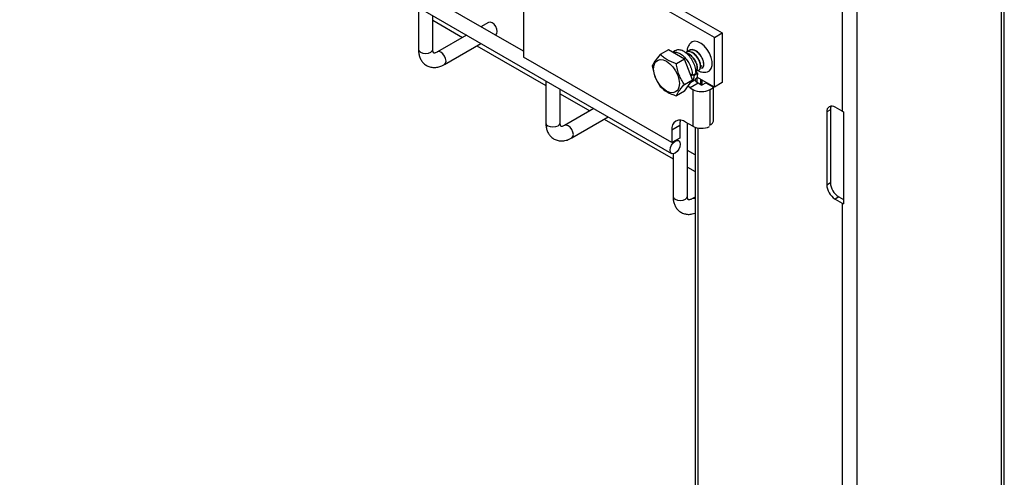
# Model space of a CAD drawing. Header units: inches. Extents: x 0.2 to 10.8, y 0.2 to 8.2.
# Tile 57 of 62: x 9.728 to 10.183, y 6.323 to 6.535. Entities that reach past the tile are written whole.
import ezdxf

# ---------------------------------------------------------------- set-up
doc = ezdxf.new("R2010")
doc.units = ezdxf.units.IN
doc.header["$MEASUREMENT"] = 0

msp = doc.modelspace()

# ---------------------------------------------------------------- linework, layer by layer
for p, q in [((8.676649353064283, 7.254044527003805), (10.02928569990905, 6.473184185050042)), ((9.960683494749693, 6.520485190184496), (8.747721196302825, 7.220713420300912)), ((10.18329560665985, 3.577485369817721), (10.18329560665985, 6.813878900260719)), ((10.11524525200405, 3.537005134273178), (10.11524525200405, 6.773398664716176)), ((10.18183114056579, 6.701264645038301), (10.18183114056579, 6.131387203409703)), ((10.10817418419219, 6.654319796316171), (10.10817418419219, 6.492712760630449)), ((9.960683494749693, 6.577858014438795), (9.960683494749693, 6.517808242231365)), ((10.04907184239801, 6.526832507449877), (9.960683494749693, 6.577858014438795)), ((9.91212479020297, 6.540819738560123), (9.91212479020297, 6.521377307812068)), ((10.03219914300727, 6.540825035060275), (10.05275469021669, 6.528958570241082)), ((9.918791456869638, 6.521377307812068), (9.918791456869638, 6.536971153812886)), ((9.918791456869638, 6.534821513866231), (9.932507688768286, 6.526903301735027)), ((9.94458020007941, 6.533872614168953), (9.941036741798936, 6.531827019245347)), ((9.934369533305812, 6.527978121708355), (9.920862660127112, 6.520180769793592)), ((9.947703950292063, 6.527978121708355), (9.94791326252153, 6.528098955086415)), ((10.04907184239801, 6.526832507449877), (10.05275469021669, 6.528958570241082)), ((10.04907184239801, 6.50386729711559), (10.04907184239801, 6.526832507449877)), ((10.05275469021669, 6.528958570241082), (10.05275469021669, 6.505993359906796)), ((9.92419572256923, 6.514407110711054), (9.941036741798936, 6.52412922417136)), ((9.93917489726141, 6.523054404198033), (9.97105035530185, 6.504653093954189)), ((10.02936124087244, 6.478161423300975), (9.960683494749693, 6.517808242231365)), ((10.02782047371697, 6.521198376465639), (10.02405899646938, 6.519026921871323)), ((10.03526249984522, 6.516902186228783), (10.02782047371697, 6.521198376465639)), ((10.0311601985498, 6.520769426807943), (10.02986185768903, 6.520019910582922)), ((10.03526249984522, 6.516902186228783), (10.03150102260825, 6.514730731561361)), ((10.03898351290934, 6.507311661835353), (10.03526249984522, 6.516902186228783)), ((10.03886828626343, 6.509204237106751), (10.03807053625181, 6.509664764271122)), ((10.0406360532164, 6.51022474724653), (10.03886828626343, 6.509204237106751)), ((10.03940321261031, 6.509513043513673), (10.03973199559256, 6.509299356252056)), ((10.04149976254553, 6.510319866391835), (10.03973199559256, 6.509299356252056)), ((10.0405546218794, 6.510934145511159), (10.04149976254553, 6.510319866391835)), ((10.04907184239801, 6.50386729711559), (10.04097367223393, 6.508542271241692)), ((10.04104849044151, 6.505998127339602), (10.04104849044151, 6.50849907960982)), ((9.97105035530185, 6.506802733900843), (9.97105035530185, 6.487360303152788)), ((10.03522203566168, 6.505140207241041), (10.03898351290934, 6.507311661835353)), ((10.03526249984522, 6.502017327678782), (10.03898351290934, 6.507311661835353)), ((10.03787598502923, 6.503526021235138), (10.03687277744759, 6.50430846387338)), ((10.0415588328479, 6.505652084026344), (10.03787598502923, 6.503526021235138)), ((10.03805001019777, 6.505983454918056), (10.0397264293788, 6.506951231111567)), ((10.04012382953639, 6.5073600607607), (10.04012382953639, 6.506911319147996)), ((10.04285519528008, 6.50490370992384), (10.0415588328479, 6.505652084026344)), ((10.04280553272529, 6.504932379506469), (10.04280553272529, 6.507484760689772)), ((10.04329713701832, 6.507200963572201), (10.04329713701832, 6.504865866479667)), ((10.04338552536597, 6.50490370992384), (10.04518275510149, 6.505941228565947)), ((10.04518275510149, 6.505941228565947), (10.04533255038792, 6.506025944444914)), ((10.04518275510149, 6.505941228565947), (10.04865936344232, 6.50393422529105)), ((10.04865936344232, 6.488964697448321), (10.04865936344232, 6.504105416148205)), ((10.05275469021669, 6.505993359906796), (10.04907184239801, 6.50386729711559)), ((9.977717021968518, 6.487360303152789), (9.977717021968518, 6.502954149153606)), ((9.977717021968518, 6.500804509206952), (9.991433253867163, 6.492886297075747)), ((10.03526249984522, 6.502017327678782), (10.03150102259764, 6.499845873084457)), ((10.03787598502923, 6.503526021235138), (10.0391723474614, 6.502777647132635)), ((10.0391723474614, 6.502777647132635), (10.0391723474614, 6.485766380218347)), ((10.04706837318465, 6.502777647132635), (10.04865936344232, 6.503696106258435)), ((10.04706837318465, 6.486399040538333), (10.04706837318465, 6.502777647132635)), ((9.993295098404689, 6.493961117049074), (9.979788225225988, 6.486163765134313)), ((9.98312128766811, 6.480390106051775), (9.999962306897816, 6.49011221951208)), ((10.10281195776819, 6.493358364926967), (10.10110311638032, 6.492371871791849)), ((10.10110311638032, 6.492371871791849), (10.10110311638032, 6.458689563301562)), ((10.10281195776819, 6.493358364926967), (10.10281195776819, 6.45967605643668)), ((10.10817418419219, 6.492712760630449), (10.10493327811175, 6.49458369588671)), ((10.10881289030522, 6.49240113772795), (10.10881289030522, 6.449872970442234)), ((9.99810046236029, 6.489037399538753), (10.02997592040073, 6.470636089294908)), ((10.03304408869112, 6.486139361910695), (10.02936124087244, 6.484013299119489)), ((10.03304408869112, 6.486139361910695), (10.03304408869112, 6.48028748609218)), ((10.0391723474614, 6.485766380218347), (10.03578412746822, 6.487722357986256)), ((10.03664258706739, 6.453343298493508), (10.03664258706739, 6.487226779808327)), ((10.02936124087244, 6.484013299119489), (10.02936124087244, 6.478161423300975)), ((10.04012382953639, 6.485325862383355), (10.04012382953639, 4.914005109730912)), ((10.04158829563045, 6.12288156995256), (10.04158829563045, 6.484946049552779)), ((10.03304408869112, 6.48028748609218), (10.02936124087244, 6.478161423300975)), ((10.03261876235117, 6.478957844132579), (10.03167979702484, 6.479499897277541)), ((10.02997592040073, 6.4730300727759), (10.02997592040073, 6.453343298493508)), ((10.04012382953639, 6.472475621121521), (10.03664258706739, 6.47448529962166)), ((10.0366425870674, 6.466787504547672), (10.04012382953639, 6.464777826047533)), ((10.10110311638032, 6.458689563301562), (10.10281195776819, 6.45967605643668)), ((10.04012382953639, 6.452960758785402), (10.03871379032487, 6.452146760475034)), ((10.10664211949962, 6.453042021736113), (10.10493327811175, 6.452055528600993)), ((10.10493327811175, 6.452055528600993), (10.10817418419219, 6.450184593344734)), ((10.10664211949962, 6.453042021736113), (10.10881289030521, 6.451788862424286)), ((10.10817418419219, 6.450184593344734), (10.10817418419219, 6.084442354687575))]:
    msp.add_line(p, q)
at = {"flags": 128}
for points in [[(9.94791326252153, 6.528098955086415), (9.947913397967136, 6.528099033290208), (9.94842433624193, 6.52868709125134), (9.948603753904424, 6.529625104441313), (9.94842433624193, 6.530770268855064), (9.947913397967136, 6.531948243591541), (9.947148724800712, 6.532979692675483), (9.94624673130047, 6.533707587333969), (9.945344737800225, 6.534021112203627), (9.94458020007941, 6.533872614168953)], [(10.04584798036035, 6.510953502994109), (10.04687527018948, 6.511486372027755), (10.04765695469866, 6.512519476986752), (10.04806284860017, 6.513958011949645), (10.04806284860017, 6.515695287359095), (10.04765695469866, 6.517602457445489), (10.04687527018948, 6.519538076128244), (10.0457757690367, 6.521358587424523), (10.04443999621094, 6.522928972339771), (10.04296701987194, 6.524132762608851), (10.04146608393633, 6.524880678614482), (10.04004850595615, 6.525117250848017), (10.03881942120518, 6.524824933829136), (10.03814721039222, 6.524342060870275)], [(9.91212479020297, 6.521377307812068), (9.912378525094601, 6.520640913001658), (9.91310110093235, 6.520016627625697), (9.914182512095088, 6.519599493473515), (9.915458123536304, 6.519453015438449), (9.916733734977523, 6.519599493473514), (9.91781514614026, 6.520016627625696), (9.918537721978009, 6.520640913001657), (9.918791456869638, 6.521377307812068)], [(9.924202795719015, 6.514411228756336), (9.92470679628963, 6.514995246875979), (9.924886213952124, 6.515933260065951), (9.92470679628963, 6.517078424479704), (9.924195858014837, 6.518256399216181), (9.923431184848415, 6.519287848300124), (9.92252919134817, 6.520015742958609), (9.921627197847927, 6.520329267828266), (9.920870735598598, 6.520185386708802)], [(10.02693645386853, 6.515855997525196), (10.02848443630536, 6.514727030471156), (10.02992692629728, 6.513204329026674), (10.03116562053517, 6.511391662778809), (10.03211610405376, 6.50941256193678), (10.032713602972, 6.507401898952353), (10.03291739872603, 6.505496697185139), (10.032713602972, 6.503826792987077), (10.03211610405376, 6.50250598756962), (10.03116562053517, 6.501624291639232), (10.02992692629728, 6.501241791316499), (10.02848443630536, 6.501384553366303), (10.02693645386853, 6.502042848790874), (10.0253884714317, 6.503171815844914), (10.02394598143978, 6.504694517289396), (10.02270728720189, 6.506507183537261), (10.0217568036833, 6.50848628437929), (10.02115930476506, 6.510496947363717), (10.02095550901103, 6.512402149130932), (10.02115930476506, 6.514072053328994), (10.0217568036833, 6.515392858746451), (10.02270728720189, 6.516274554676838), (10.02394598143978, 6.516657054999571), (10.0253884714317, 6.516514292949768), (10.02693645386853, 6.515855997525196)], [(10.04303038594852, 6.513852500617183), (10.04298643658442, 6.513747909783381), (10.04270677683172, 6.51330782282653)], [(10.03990789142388, 6.507189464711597), (10.0404313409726, 6.50656195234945), (10.0415588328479, 6.505652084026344)], [(9.97105035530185, 6.487360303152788), (9.97130409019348, 6.486623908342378), (9.972026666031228, 6.485999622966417), (9.973108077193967, 6.485582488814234), (9.974383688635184, 6.48543601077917), (9.9756593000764, 6.485582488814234), (9.976740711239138, 6.485999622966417), (9.977463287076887, 6.486623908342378), (9.977717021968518, 6.487360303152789)], [(9.983128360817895, 6.480394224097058), (9.98363236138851, 6.480978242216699), (9.983811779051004, 6.481916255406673), (9.98363236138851, 6.483061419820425), (9.983121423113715, 6.484239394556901), (9.982356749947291, 6.485270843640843), (9.981454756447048, 6.48599873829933), (9.980552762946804, 6.486312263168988), (9.979796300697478, 6.486168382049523)], [(10.03347420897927, 6.488559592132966), (10.03316750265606, 6.487515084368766), (10.03304408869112, 6.486139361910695)], [(10.02859520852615, 6.47471033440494), (10.02877462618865, 6.475855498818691), (10.02928556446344, 6.477033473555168), (10.03005023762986, 6.478064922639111), (10.03095223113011, 6.478792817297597), (10.03185422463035, 6.479106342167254), (10.03261889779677, 6.478957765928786), (10.03312983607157, 6.478369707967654), (10.03330925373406, 6.477431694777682), (10.03312983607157, 6.476286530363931), (10.03261889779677, 6.475108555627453), (10.03185422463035, 6.474077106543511), (10.03095223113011, 6.473349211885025), (10.03005023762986, 6.473035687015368), (10.02928556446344, 6.473184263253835), (10.02877462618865, 6.473772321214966), (10.02859520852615, 6.47471033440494)], [(10.02997592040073, 6.453343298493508), (10.03022965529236, 6.452606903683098), (10.03095223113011, 6.451982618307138), (10.03203364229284, 6.451565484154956), (10.03330925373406, 6.45141900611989), (10.03458486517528, 6.451565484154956), (10.03566627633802, 6.451982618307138), (10.03638885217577, 6.452606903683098), (10.03664258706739, 6.453343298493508)], [(10.04012382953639, 6.452113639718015), (10.03947832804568, 6.452295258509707), (10.03872186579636, 6.452151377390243)]]:
    msp.add_lwpolyline(points, dxfattribs=at)
for centre, radius, start, end in [((10.04312036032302, 6.505415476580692), 0.0005763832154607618, 242.6096722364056, 297.3903277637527), ((10.04312036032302, 6.510397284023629), 0.008581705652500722, 242.6096722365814, 297.3903277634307), ((10.10343810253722, 6.492750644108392), 0.002365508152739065, 50.79671476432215, 189.2140369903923), ((10.10618349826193, 6.493495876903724), 0.003374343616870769, 151.5074371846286, 182.3355766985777), ((10.11081676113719, 6.497318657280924), 0.005310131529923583, 240.1554778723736, 247.8292880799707), ((10.03327683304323, 6.484648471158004), 0.003966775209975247, 50.79671476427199, 189.2140369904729), ((10.04313401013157, 6.493456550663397), 0.008650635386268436, 242.7443200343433, 295.0319157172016), ((10.04630825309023, 6.488577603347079), 0.002382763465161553, 281.7698964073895, 9.349477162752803), ((10.10941887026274, 6.459067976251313), 0.008324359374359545, 182.6054784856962, 237.3945216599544), ((10.1111277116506, 6.460054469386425), 0.00832435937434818, 182.6054784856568, 237.3945216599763), ((10.1108167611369, 6.454790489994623), 0.005310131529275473, 240.1554778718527, 247.8292880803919)]:
    msp.add_arc(centre, radius, start, end)
for points, knots in [([(10.03818906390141, 6.524289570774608), (10.0379880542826, 6.524113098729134), (10.03737803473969, 6.52357754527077), (10.03677889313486, 6.52232718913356), (10.03640771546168, 6.52109527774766), (10.0364171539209, 6.520347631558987), (10.03641955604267, 6.520157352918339)], [0, 0, 0, 0, 0.1714661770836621, 0.5203617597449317, 0.8779303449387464, 0.9999999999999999, 0.9999999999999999, 0.9999999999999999, 0.9999999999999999]), ([(9.912131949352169, 6.521378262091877), (9.912150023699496, 6.52082795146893), (9.912187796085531, 6.519677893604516), (9.912577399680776, 6.518032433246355), (9.91326147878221, 6.516459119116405), (9.91428739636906, 6.51506619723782), (9.915666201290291, 6.513933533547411), (9.917329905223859, 6.513199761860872), (9.919164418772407, 6.512923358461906), (9.921036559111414, 6.513108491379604), (9.922734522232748, 6.513616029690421), (9.923760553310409, 6.514196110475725), (9.924189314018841, 6.51443851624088)], [0, 0, 0, 0, 0.08959521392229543, 0.1872391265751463, 0.2860034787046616, 0.3856056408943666, 0.4876002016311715, 0.5956839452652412, 0.7006836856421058, 0.8094383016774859, 0.9203675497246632, 1, 1, 1, 1]), ([(9.920866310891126, 6.520193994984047), (9.920817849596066, 6.520162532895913), (9.92051044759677, 6.519962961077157), (9.920029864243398, 6.519783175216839), (9.91951171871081, 6.519653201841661), (9.91922484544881, 6.519667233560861), (9.919184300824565, 6.519699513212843), (9.919199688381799, 6.519650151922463), (9.918990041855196, 6.519986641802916), (9.918820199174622, 6.520578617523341), (9.918807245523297, 6.521139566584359), (9.918801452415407, 6.521390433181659)], [0, 0, 0, 0, 0.01929033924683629, 0.1223634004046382, 0.2270619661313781, 0.3376388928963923, 0.4658269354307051, 0.6581481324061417, 0.7932117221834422, 0.907520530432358, 0.9999999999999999, 0.9999999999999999, 0.9999999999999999, 0.9999999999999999]), ([(10.02405899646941, 6.519026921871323), (10.02310064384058, 6.517959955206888), (10.02225991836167, 6.516953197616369), (10.02146802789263, 6.515827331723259), (10.0213225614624, 6.515608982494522), (10.02106066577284, 6.515191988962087), (10.02094349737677, 6.514992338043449), (10.02062833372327, 6.514416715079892), (10.02046653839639, 6.514063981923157), (10.02033798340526, 6.513732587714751)], [0, 0, 0, 0, 0.5000000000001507, 0.5000000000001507, 0.6250000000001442, 0.6250000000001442, 0.7500000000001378, 0.7500000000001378, 1, 1, 1, 1]), ([(10.03150102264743, 6.514730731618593), (10.02993509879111, 6.515229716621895), (10.02847770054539, 6.515812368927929), (10.02689492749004, 6.516724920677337), (10.0265905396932, 6.516916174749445), (10.02601428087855, 6.517309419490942), (10.02574098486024, 6.517512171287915), (10.02496021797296, 6.518136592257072), (10.02449171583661, 6.518574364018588), (10.02405899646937, 6.519026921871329)], [0, 0, 0, 0, 0.5000000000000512, 0.5000000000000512, 0.6250000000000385, 0.6250000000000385, 0.7500000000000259, 0.7500000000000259, 1, 1, 1, 1]), ([(10.03006183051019, 6.519904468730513), (10.03034773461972, 6.519995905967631), (10.03112758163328, 6.520245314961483), (10.03232899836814, 6.519841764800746), (10.03377462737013, 6.519063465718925), (10.03523694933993, 6.517880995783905), (10.036907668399, 6.51575928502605), (10.03816276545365, 6.513286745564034), (10.03880592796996, 6.511001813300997), (10.03885058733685, 6.509714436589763), (10.03886828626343, 6.509204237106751)], [0, 0, 0, 0, 0.08842365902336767, 0.2411890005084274, 0.2886496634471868, 0.4414115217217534, 0.5941768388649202, 0.7469476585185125, 0.8997129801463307, 0.9999999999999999, 0.9999999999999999, 0.9999999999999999, 0.9999999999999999]), ([(10.0406360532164, 6.51022474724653), (10.04058813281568, 6.511016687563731), (10.0404922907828, 6.512600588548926), (10.03955057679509, 6.515187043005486), (10.03813654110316, 6.517565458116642), (10.03656692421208, 6.519284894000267), (10.03489313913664, 6.520521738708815), (10.03324087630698, 6.52116090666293), (10.03186861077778, 6.521225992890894), (10.03134316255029, 6.520790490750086), (10.03121385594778, 6.520683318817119)], [0, 0, 0, 0, 0.1432031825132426, 0.2864100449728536, 0.4296218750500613, 0.5728290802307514, 0.6668427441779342, 0.8100470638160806, 0.953254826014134, 1, 1, 1, 1]), ([(10.04104849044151, 6.511597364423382), (10.04130932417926, 6.511586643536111), (10.04205986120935, 6.511555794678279), (10.04269543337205, 6.51270033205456), (10.04269019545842, 6.514640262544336), (10.04179194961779, 6.51692601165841), (10.04021019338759, 6.518963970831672), (10.03832907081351, 6.520195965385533), (10.03677467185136, 6.520519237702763), (10.03620706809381, 6.520045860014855), (10.036048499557, 6.51991361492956)], [0, 0, 0, 0, 0.07706497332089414, 0.2217509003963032, 0.3651837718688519, 0.5105588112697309, 0.6544134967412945, 0.7982681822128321, 0.9436432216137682, 1, 1, 1, 1]), ([(10.04189305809, 6.511717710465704), (10.04220875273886, 6.512038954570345), (10.04283903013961, 6.512680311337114), (10.04278097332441, 6.514721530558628), (10.04189700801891, 6.516978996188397), (10.04031148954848, 6.519024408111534), (10.03843121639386, 6.520254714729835), (10.03687465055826, 6.520577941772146), (10.03630573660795, 6.520102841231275), (10.03614569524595, 6.519969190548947)], [0, 0, 0, 0, 0.1559926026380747, 0.3114357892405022, 0.4689837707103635, 0.6248840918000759, 0.7807844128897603, 0.9383323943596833, 1, 1, 1, 1]), ([(10.04027283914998, 6.510888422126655), (10.04035981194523, 6.510904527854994), (10.04089466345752, 6.511003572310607), (10.04127130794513, 6.512221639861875), (10.04110980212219, 6.514225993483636), (10.04004220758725, 6.516545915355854), (10.03839623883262, 6.518351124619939), (10.03701336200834, 6.519347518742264), (10.03642641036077, 6.519333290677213), (10.03639947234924, 6.519332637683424)], [0, 0, 0, 0, 0.03730481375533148, 0.2294112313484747, 0.4189511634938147, 0.610146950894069, 0.8013427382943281, 0.9908826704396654, 1, 1, 1, 1]), ([(10.04037981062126, 6.510948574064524), (10.04046504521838, 6.510964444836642), (10.04099792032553, 6.511063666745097), (10.0413731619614, 6.512280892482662), (10.04121188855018, 6.514284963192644), (10.04014438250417, 6.516604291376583), (10.03849782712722, 6.518412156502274), (10.03710617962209, 6.519409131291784), (10.03651118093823, 6.519392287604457), (10.03647568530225, 6.519391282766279)], [0, 0, 0, 0, 0.03649909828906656, 0.2281873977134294, 0.4173147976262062, 0.6080944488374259, 0.7988741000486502, 0.9880014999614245, 1, 1, 1, 1]), ([(10.04320515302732, 6.512580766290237), (10.04349101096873, 6.512789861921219), (10.04413205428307, 6.513258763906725), (10.04422580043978, 6.515079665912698), (10.04350790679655, 6.517317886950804), (10.04204817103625, 6.519443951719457), (10.04015294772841, 6.520922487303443), (10.03833582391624, 6.521293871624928), (10.0371421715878, 6.5209817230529), (10.03689377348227, 6.520360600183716), (10.03686675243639, 6.520293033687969)], [0, 0, 0, 0, 0.1159209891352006, 0.2599556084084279, 0.405512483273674, 0.5491247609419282, 0.6939916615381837, 0.8388585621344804, 0.9824708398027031, 1, 1, 1, 1]), ([(10.04331073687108, 6.512643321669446), (10.04359517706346, 6.512851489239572), (10.04423472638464, 6.513319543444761), (10.04432718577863, 6.515139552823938), (10.04361211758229, 6.517373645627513), (10.04214240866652, 6.519514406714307), (10.04028447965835, 6.520937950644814), (10.03858701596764, 6.521438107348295), (10.03787765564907, 6.520984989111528), (10.03761281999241, 6.520815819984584)], [0, 0, 0, 0, 0.124777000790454, 0.280554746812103, 0.4379788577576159, 0.5932998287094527, 0.7499777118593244, 0.9066555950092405, 1, 1, 1, 1]), ([(10.02033798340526, 6.513732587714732), (10.02059477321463, 6.511964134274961), (10.0209873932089, 6.510245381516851), (10.02177726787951, 6.508206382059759), (10.02194964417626, 6.507804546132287), (10.02231647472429, 6.507024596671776), (10.02251156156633, 6.506644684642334), (10.02312760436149, 6.505531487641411), (10.02357922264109, 6.504824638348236), (10.02405899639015, 6.504142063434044)], [0, 0, 0, 0, 0.5000000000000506, 0.5000000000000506, 0.6250000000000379, 0.6250000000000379, 0.7500000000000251, 0.7500000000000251, 1, 1, 1, 1]), ([(10.03522203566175, 6.50514020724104), (10.03426368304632, 6.506503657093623), (10.03342295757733, 6.507963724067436), (10.03263106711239, 6.510001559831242), (10.03248560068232, 6.510418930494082), (10.03222370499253, 6.511259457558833), (10.03210653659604, 6.511684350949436), (10.03179137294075, 6.512971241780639), (10.03162957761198, 6.513845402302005), (10.03150102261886, 6.514730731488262)], [0, 0, 0, 0, 0.5000000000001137, 0.5000000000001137, 0.625000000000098, 0.625000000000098, 0.7500000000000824, 0.7500000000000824, 1, 1, 1, 1]), ([(10.03973199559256, 6.509299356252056), (10.03960494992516, 6.508625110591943), (10.03935085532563, 6.507276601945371), (10.03861234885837, 6.506185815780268), (10.03800835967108, 6.506003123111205), (10.03793389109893, 6.505980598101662)], [0, 0, 0, 0, 0.4671449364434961, 0.9343018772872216, 0.9999999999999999, 0.9999999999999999, 0.9999999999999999, 0.9999999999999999]), ([(10.03967277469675, 6.507037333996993), (10.03999096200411, 6.507221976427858), (10.04078149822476, 6.507680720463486), (10.04132779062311, 6.508955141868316), (10.04145808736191, 6.509989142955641), (10.04149976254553, 6.510319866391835)], [0, 0, 0, 0, 0.3142084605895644, 0.7806507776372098, 1, 1, 1, 1]), ([(10.04104849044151, 6.511734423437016), (10.04126311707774, 6.511602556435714), (10.04189301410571, 6.511215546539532), (10.04307181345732, 6.510851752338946), (10.04448011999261, 6.510672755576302), (10.04538477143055, 6.510878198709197), (10.04579983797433, 6.510972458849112)], [0, 0, 0, 0, 0.15105493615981, 0.4433236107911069, 0.7445892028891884, 1, 1, 1, 1]), ([(10.02405899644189, 6.504142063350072), (10.02492335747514, 6.503238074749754), (10.02593265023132, 6.502396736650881), (10.02751340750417, 6.501483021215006), (10.02784470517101, 6.501307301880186), (10.02852589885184, 6.500974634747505), (10.02887711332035, 6.500816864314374), (10.02995875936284, 6.50036613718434), (10.03071708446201, 6.500095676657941), (10.03150102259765, 6.499845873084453)], [0, 0, 0, 0, 0.4999999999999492, 0.4999999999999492, 0.6249999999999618, 0.6249999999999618, 0.7499999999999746, 0.7499999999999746, 1, 1, 1, 1]), ([(10.03150102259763, 6.499845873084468), (10.03175781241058, 6.500507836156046), (10.03215043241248, 6.501255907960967), (10.03294030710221, 6.502380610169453), (10.03311268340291, 6.502614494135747), (10.03347951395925, 6.503092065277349), (10.03367460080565, 6.503336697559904), (10.03429064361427, 6.504086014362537), (10.0347422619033, 6.504606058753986), (10.03522203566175, 6.505140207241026)], [0, 0, 0, 0, 0.5000000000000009, 0.5000000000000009, 0.6249999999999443, 0.6249999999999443, 0.7499999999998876, 0.7499999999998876, 1, 1, 1, 1]), ([(9.971057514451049, 6.487361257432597), (9.971075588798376, 6.486810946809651), (9.971113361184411, 6.485660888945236), (9.971502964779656, 6.484015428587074), (9.972187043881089, 6.482442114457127), (9.973212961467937, 6.481049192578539), (9.97459176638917, 6.47991652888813), (9.976255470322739, 6.479182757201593), (9.978089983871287, 6.478906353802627), (9.979962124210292, 6.479091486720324), (9.981660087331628, 6.479599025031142), (9.982686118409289, 6.480179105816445), (9.98311487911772, 6.4804215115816)], [0, 0, 0, 0, 0.08959521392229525, 0.187239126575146, 0.286003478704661, 0.3856056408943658, 0.4876002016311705, 0.59568394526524, 0.7006836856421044, 0.8094383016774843, 0.9203675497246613, 0.9999999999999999, 0.9999999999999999, 0.9999999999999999, 0.9999999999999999]), ([(9.979791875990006, 6.486176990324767), (9.979743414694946, 6.486145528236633), (9.979436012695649, 6.485945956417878), (9.978955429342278, 6.485766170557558), (9.978437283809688, 6.485636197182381), (9.978150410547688, 6.485650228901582), (9.978109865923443, 6.485682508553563), (9.978125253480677, 6.485633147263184), (9.977915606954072, 6.485969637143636), (9.977745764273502, 6.486561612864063), (9.977732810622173, 6.487122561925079), (9.977727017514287, 6.487373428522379)], [0, 0, 0, 0, 0.01929033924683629, 0.1223634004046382, 0.2270619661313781, 0.3376388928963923, 0.4658269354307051, 0.6581481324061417, 0.7932117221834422, 0.907520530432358, 0.9999999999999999, 0.9999999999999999, 0.9999999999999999, 0.9999999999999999]), ([(10.02998307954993, 6.453344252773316), (10.03000115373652, 6.452793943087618), (10.03003892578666, 6.451643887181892), (10.03042853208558, 6.449998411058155), (10.03111260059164, 6.448425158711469), (10.03213855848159, 6.447032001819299), (10.033517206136, 6.445900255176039), (10.03518152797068, 6.445162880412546), (10.03701374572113, 6.444899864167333), (10.03868193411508, 6.44501819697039), (10.03970779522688, 6.445380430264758), (10.04012382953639, 6.44552733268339)], [0, 0, 0, 0, 0.1013941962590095, 0.2118970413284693, 0.3236678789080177, 0.4363868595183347, 0.5518132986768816, 0.674130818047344, 0.7929581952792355, 0.9160349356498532, 1, 1, 1, 1]), ([(10.03871744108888, 6.452159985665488), (10.03866897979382, 6.452128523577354), (10.03836157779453, 6.451928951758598), (10.03788099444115, 6.451749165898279), (10.03736284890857, 6.451619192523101), (10.03707597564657, 6.451633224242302), (10.03703543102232, 6.451665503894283), (10.03705081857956, 6.451616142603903), (10.03684117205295, 6.451952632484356), (10.03667132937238, 6.452544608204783), (10.03665837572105, 6.4531055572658), (10.03665258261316, 6.4533564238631)], [0, 0, 0, 0, 0.01929033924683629, 0.1223634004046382, 0.2270619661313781, 0.3376388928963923, 0.4658269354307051, 0.6581481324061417, 0.7932117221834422, 0.907520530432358, 0.9999999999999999, 0.9999999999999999, 0.9999999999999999, 0.9999999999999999])]:
    msp.add_open_spline(points, degree=3, knots=knots)

doc.saveas('drawing.dxf')
